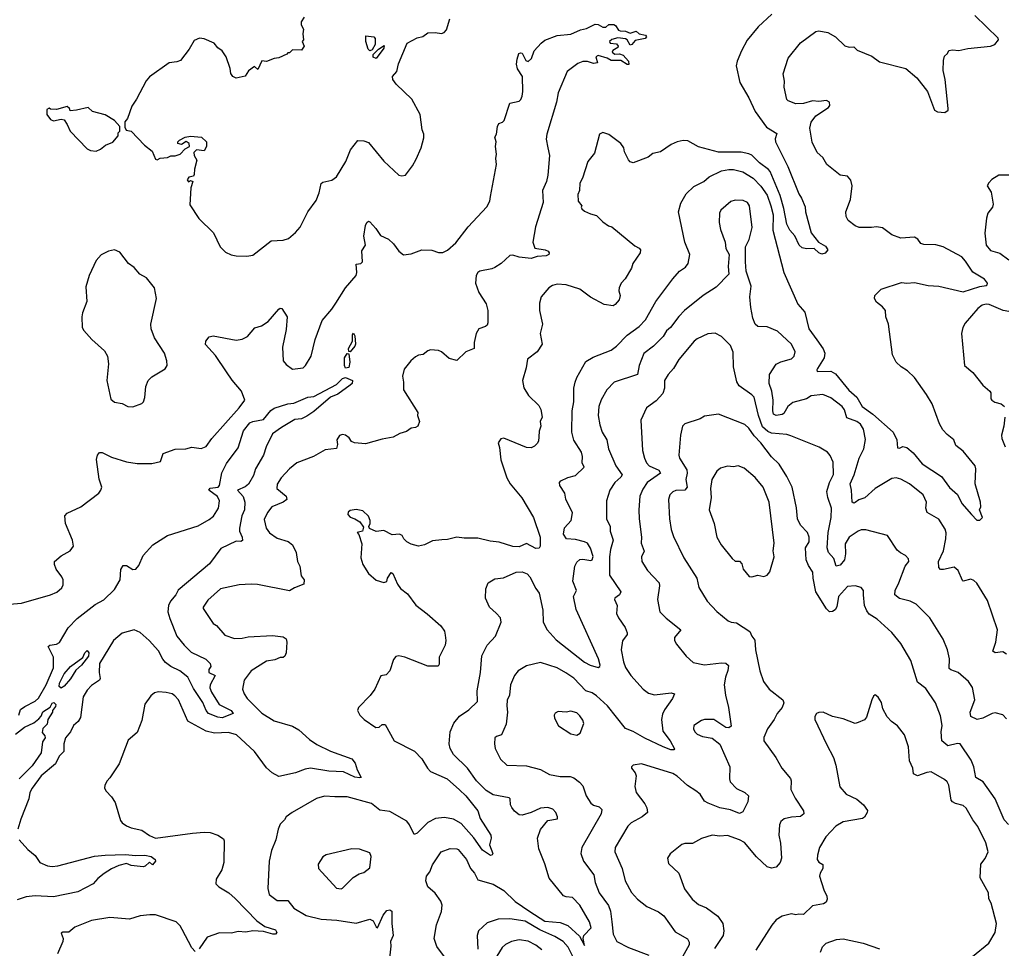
# Model space of a CAD drawing. Extents: x 1954678 to 2060275, y 904822 to 1016299.
# Tile 157 of 256: x 2034612 to 2041085, y 934111 to 940218. Entities that reach past the tile are written whole.
import ezdxf

# ---------------------------------------------------------------- set-up
doc = ezdxf.new("R2010")
doc.units = 0

msp = doc.modelspace()

# ---------------------------------------------------------------- linework, layer by layer
at = {"layer": '0CON20XD'}
for points in [[(2036482.5, 940235), (2036462.5, 940205), (2036463.3, 940185), (2036478, 940155), (2036473.3, 940125), (2036477.5, 940085), (2036470, 940075), (2036482.5, 940045), (2036465, 940017.5), (2036405, 940020), (2036385, 940000), (2036375, 940000), (2036368.3, 939991.7), (2036315, 939967.5), (2036285, 939962.5), (2036235, 939942.5), (2036205, 939947.5), (2036178.3, 939891.7), (2036155, 939910), (2036117, 939883), (2036093.6, 939846.4), (2036035, 939833.3), (2036014.3, 939844.3), (2036000, 939865), (2035996.4, 939896.4), (2035968.8, 939975), (2035942.7, 940012.7), (2035915, 940034), (2035891.2, 940065), (2035825, 940092.9), (2035795, 940097.5), (2035758.3, 940081.7), (2035726, 940025), (2035669.2, 939950.8), (2035645, 939941.2), (2035595, 939934.3), (2035466.6, 939843.4), (2035443.4, 939816.6), (2035381.2, 939695), (2035350.5, 939649.5), (2035320.7, 939569.3), (2035303, 939547), (2035302.5, 939512.5), (2035312.5, 939492.5), (2035345, 939484.2), (2035432.4, 939392.4), (2035482.7, 939352.7), (2035505, 939300), (2035515, 939296.7), (2035535, 939307.5), (2035585, 939311.2), (2035605, 939323.3), (2035635, 939323.3), (2035667, 939333), (2035700.8, 939369.2), (2035727.5, 939385), (2035726.2, 939405), (2035707, 939417), (2035675, 939397.5), (2035652.5, 939405), (2035652.5, 939415), (2035662.5, 939425), (2035700, 939445), (2035735, 939452), (2035806.4, 939446.4), (2035840, 939415), (2035840, 939385), (2035825, 939356.7), (2035775, 939362), (2035758, 939345), (2035758.8, 939325), (2035776, 939295), (2035761.2, 939235), (2035759.3, 939200.7), (2035755, 939190), (2035725, 939182.5), (2035713.3, 939165), (2035723, 939153), (2035735, 939160), (2035750, 939155), (2035737, 939113), (2035730.7, 939000.7), (2035790.9, 938910.9), (2035886.4, 938816.4), (2035930, 938725), (2035965, 938688.8), (2036002.5, 938672.5), (2036036.1, 938666.1), (2036105, 938662.9), (2036145, 938670), (2036265, 938764.4), (2036345, 938767.5), (2036379.7, 938780.3), (2036425, 938818), (2036455.5, 938854.5), (2036505.6, 938954.4), (2036560.3, 939029.7), (2036580.3, 939079.7), (2036595, 939140), (2036605, 939148.8), (2036665, 939162.5), (2036694.5, 939185.5), (2036756.9, 939285), (2036787.9, 939362.1), (2036835, 939423.8), (2036875, 939421.2), (2036905, 939410), (2037006.8, 939286.8), (2037105, 939196.7), (2037125, 939191.2), (2037147.5, 939195), (2037193.6, 939256.4), (2037219.5, 939300.5), (2037251.4, 939375), (2037268, 939442), (2037268.9, 939465), (2037258.6, 939495), (2037244, 939595), (2037190, 939695), (2037086.2, 939795), (2037064.4, 939824.4), (2037062.5, 939845), (2037091.8, 939878.2), (2037102.6, 939927.4), (2037159.2, 940065), (2037225, 940098), (2037261.7, 940108.3), (2037295, 940132.5), (2037343.8, 940133.8), (2037385, 940126.7), (2037402.5, 940135), (2037417.3, 940152.7), (2037440, 940225)], [(2039557.5, 940255), (2039467.9, 940172.1), (2039395.5, 940084.5), (2039356.4, 940013.6), (2039328.1, 939945), (2039323.3, 939915), (2039345.7, 939805), (2039405.7, 939705), (2039447.5, 939615), (2039522.4, 939512.4), (2039590.3, 939470.3), (2039579.1, 939435), (2039580.9, 939415), (2039662.6, 939252.6), (2039733.4, 939073.4), (2039752, 939045), (2039775, 938987.5), (2039778, 938955), (2039815.8, 938815.8), (2039863.8, 938755), (2039908.8, 938728.8), (2039923.8, 938705), (2039906.7, 938683.3), (2039885, 938676.9), (2039865.4, 938685.4), (2039835, 938712.9), (2039785, 938711.3), (2039755, 938717.5), (2039735.6, 938735), (2039707.1, 938797.1), (2039675, 938834.6), (2039655, 938872.5), (2039635.8, 938975.8), (2039611.7, 939061.7), (2039545, 939220), (2039534, 939234), (2039475, 939276.7), (2039425, 939326.4), (2039405.8, 939335.8), (2039355, 939347), (2039205, 939346.7), (2039075, 939382.2), (2039005, 939421.4), (2038974.2, 939424.2), (2038933.3, 939415), (2038895, 939398.1), (2038825, 939350), (2038775, 939337.5), (2038743.3, 939315), (2038645, 939276.7), (2038625, 939283.8), (2038615, 939297.5), (2038588.3, 939348.3), (2038583.8, 939375), (2038563.3, 939405), (2038485, 939463.8), (2038445, 939477.5), (2038423.9, 939466.1), (2038390.3, 939339.7), (2038348, 939285), (2038312.5, 939175), (2038295, 939142.5), (2038292, 939095), (2038282.3, 939067.7), (2038284, 939025), (2038307.5, 938995), (2038303.3, 938985), (2038307.5, 938975), (2038325, 938960), (2038365, 938941.2), (2038405, 938931.2), (2038445, 938890), (2038483, 938863), (2038505, 938856.2), (2038655, 938730.8), (2038685.6, 938715.6), (2038694, 938705), (2038692, 938685), (2038642, 938615), (2038633.8, 938585), (2038592, 938515), (2038566, 938485), (2038552.5, 938455), (2038550.8, 938435), (2038558.6, 938405), (2038553, 938377), (2038526.2, 938345), (2038512.7, 938337.3), (2038455, 938345.7), (2038364, 938394), (2038293.8, 938445), (2038205, 938475.5), (2038145, 938478.1), (2038115, 938470), (2038091.2, 938455), (2038040, 938395), (2038030, 938355), (2038030, 938305), (2038048.6, 938215), (2038034.2, 938155), (2038046, 938085), (2038014.2, 938035), (2037950, 937985), (2037941.2, 937928.8), (2037917.5, 937845), (2037927, 937797), (2037956.4, 937746.4), (2038025, 937680.8), (2038039.1, 937655), (2038046.6, 937603.4), (2038034.2, 937575), (2038037.5, 937545), (2038027, 937513), (2038024.4, 937475), (2038023, 937447), (2038015, 937430), (2037997.5, 937412.5), (2037975, 937402), (2037945, 937405.8), (2037794, 937466), (2037775, 937462.5), (2037756.7, 937435), (2037766, 937405), (2037774.4, 937324.4), (2037815.6, 937205), (2037836.9, 937165), (2037913, 937073), (2037990.6, 936945), (2038034.2, 936815), (2038032.9, 936755), (2038027.2, 936742.8), (2038005, 936740), (2037945, 936773.3), (2037895, 936752.5), (2037855, 936752.7), (2037765, 936782), (2037705, 936788.4), (2037625, 936809.3), (2037535, 936807.5), (2037485, 936816), (2037425, 936800), (2037386.6, 936796.6), (2037325, 936790.6), (2037272.5, 936765), (2037235, 936756.9), (2037185, 936768), (2037157.5, 936785), (2037137.5, 936805), (2037127.5, 936825), (2037110, 936835), (2037060.7, 936830.7), (2037005, 936858.8), (2036955, 936853.3), (2036911.2, 936871.2), (2036907.5, 936885), (2036916.2, 936905), (2036916, 936925), (2036905, 936952.5), (2036867.7, 936987.7), (2036825, 936996), (2036785, 936990), (2036771.2, 936978.8), (2036768.8, 936965), (2036785, 936946.2), (2036815, 936936), (2036847.5, 936915), (2036871.7, 936881.7), (2036866.4, 936853.6), (2036830, 936845), (2036841.7, 936831.7), (2036860.7, 936770.7), (2036855, 936680), (2036868.8, 936635), (2036905, 936576.7), (2036955, 936532.5), (2037005, 936516.7), (2037025.8, 936524.2), (2037031.2, 936545), (2037055, 936582.5), (2037065, 936576.7), (2037095, 936506.7), (2037115, 936477.5), (2037161.7, 936441.7), (2037216.8, 936366.8), (2037291.3, 936311.3), (2037381.2, 936231.2), (2037405.9, 936195.9), (2037409.5, 936169.5), (2037414, 936135), (2037410, 936105), (2037370, 936025), (2037369.5, 935980.5), (2037363.8, 935966.2), (2037295, 935966.2), (2037144.1, 936025.9), (2037105, 936034), (2037085, 936030), (2037069.3, 936010.7), (2037045, 935936.2), (2037020.7, 935909.3), (2036987, 935903), (2036946.2, 935815), (2036915.7, 935774.3), (2036840, 935695), (2036832.5, 935675), (2036847.5, 935645), (2036877.5, 935615), (2036954.3, 935564.3), (2036975, 935566.2), (2036995, 935584), (2037015, 935583.8), (2037075, 935476), (2037208.3, 935408.3), (2037255, 935357.5), (2037293.8, 935295), (2037313.9, 935273.9), (2037422.5, 935225), (2037503.3, 935153.3), (2037545.3, 935115), (2037624.5, 935015), (2037640, 934965), (2037710, 934855), (2037712, 934835), (2037701.2, 934791.2), (2037722.9, 934735), (2037719.2, 934725), (2037708.2, 934721.8), (2037655, 934755.5), (2037598.5, 934838.5), (2037515, 934931.8), (2037465, 934961.2), (2037405, 934971.5), (2037345, 934965.5), (2037295, 934939.4), (2037225, 934867.5), (2037205, 934859.2), (2037175, 934924), (2037156.6, 934946.6), (2037045, 935011.8), (2036978.7, 935018.7), (2036925, 935062.9), (2036765, 935108.1), (2036685, 935108.1), (2036615, 935111.4), (2036562.6, 935097.4), (2036403.8, 935005), (2036365, 934976.2), (2036353.3, 934955), (2036325, 934926.7), (2036310.8, 934895), (2036295.5, 934824.5), (2036268.6, 934755), (2036251.4, 934685), (2036242.7, 934505), (2036252.2, 934465), (2036305, 934425.7), (2036375, 934424.5), (2036415, 934375.5), (2036495, 934327.5), (2036595, 934302.5), (2036697, 934297), (2036825, 934277.3), (2036915, 934302.5), (2036935, 934291.2), (2036955, 934253.3), (2036965, 934246.7), (2037001.1, 934328.9), (2037025, 934358.8), (2037045, 934363.8), (2037058.8, 934355), (2037058, 934275), (2037068, 934195), (2037049.2, 934155), (2037051.4, 934125), (2037038, 934005)], [(2037965, 934353.9), (2038065, 934289.2), (2038165, 934281.7), (2038215, 934261.5), (2038291.3, 934191.3), (2038325, 934130), (2038316.9, 934175), (2038320, 934195), (2038370, 934245), (2038357.5, 934285), (2038295, 934395.6), (2038245.4, 934445.4), (2038205, 934448.6), (2038186.6, 934456.6), (2038093.5, 934573.5), (2038065, 934667.5), (2038024.3, 934765), (2038015.6, 934835), (2038035, 934892), (2038085, 934952.5), (2038147.1, 934962.9), (2038148.6, 934975), (2038136.9, 935005), (2038116.2, 935026.2), (2038085, 935037.3), (2038035, 935033.8), (2037975.6, 935005), (2037915, 934987.5), (2037895, 934990), (2037865, 935012.5), (2037846.6, 935036.6), (2037838.6, 935055), (2037836.9, 935095), (2037830.9, 935100.9), (2037725, 935121.3), (2037678.3, 935148.3), (2037615, 935213.1), (2037556.8, 935296.8), (2037465, 935385.7), (2037442.2, 935425), (2037435.6, 935455), (2037442.2, 935535), (2037467.3, 935592.7), (2037502.6, 935637.4), (2037565, 935680), (2037621.4, 935735), (2037620, 935805), (2037641.4, 935925), (2037651.1, 936035), (2037685, 936104), (2037739.4, 936165), (2037778.1, 936255), (2037774, 936285), (2037744.2, 936315), (2037700.8, 936355), (2037674.2, 936415), (2037676.7, 936475), (2037692.5, 936515), (2037735, 936540), (2037792.3, 936547.7), (2037875, 936585.7), (2037915, 936587.5), (2037948.8, 936575), (2037966, 936555), (2038005, 936477.5), (2038027, 936447), (2038052.1, 936335), (2038052.9, 936255), (2038079.7, 936205), (2038139.2, 936139.2), (2038325, 935992.9), (2038362.3, 935972.3), (2038415, 935958.8), (2038425.8, 935964.2), (2038427.1, 935972.9), (2038416.4, 936015), (2038269.7, 936340.3), (2038253.3, 936425), (2038272.9, 936465), (2038248.7, 936525), (2038260.8, 936625), (2038275, 936650), (2038295, 936667.9), (2038315, 936671.3), (2038367.3, 936662.7), (2038375, 936666.7), (2038381.5, 936688.5), (2038365, 936742), (2038344.3, 936775), (2038325, 936785.4), (2038265, 936800), (2038206.7, 936805), (2038187.5, 936835), (2038194.3, 936875.7), (2038238, 936925), (2038245.6, 936975), (2038202.5, 937065), (2038195.6, 937105), (2038162.7, 937155), (2038160, 937175), (2038168.8, 937185), (2038215, 937206.7), (2038265, 937221.4), (2038322, 937275), (2038310.6, 937305), (2038312.9, 937345), (2038304.4, 937375), (2038254.1, 937454.1), (2038241.2, 937505), (2038243.8, 937645), (2038254.6, 937705), (2038255.5, 937795), (2038263.3, 937835), (2038275, 937866.2), (2038335, 937970.8), (2038381.1, 937998.9), (2038501.2, 938045), (2038535, 938070.6), (2038605, 938144.4), (2038685, 938200.6), (2038725.5, 938245), (2038794.4, 938365), (2038905, 938514.2), (2038950.8, 938565), (2038988.6, 938591.4), (2039007.5, 938615), (2039017.5, 938675), (2038985.5, 938755), (2038942.9, 938955), (2038958.9, 939011.1), (2038993.6, 939073.6), (2039045, 939122), (2039110, 939155), (2039144, 939185), (2039226.6, 939223.4), (2039275, 939232.3), (2039305, 939232.5), (2039365, 939217.1), (2039433.3, 939175), (2039483.9, 939123.9), (2039526.4, 939065), (2039551.1, 938995), (2039565.3, 938935), (2039563.3, 938835), (2039634.5, 938555), (2039727.5, 938347.5), (2039773.1, 938295), (2039800.8, 938185), (2039852.6, 938112.6), (2039895, 938054.3), (2039905.5, 938025), (2039901.8, 937995), (2039857.3, 937925), (2039852.2, 937915), (2039855.6, 937905.6), (2039945, 937905.9), (2039975, 937889.2), (2040062.3, 937782.3), (2040115, 937735.3), (2040149.7, 937675), (2040220.9, 937625), (2040354.5, 937505), (2040378, 937455), (2040383, 937403), (2040395, 937401.2), (2040418.3, 937411.7), (2040445, 937405.7), (2040485, 937370), (2040545, 937297.7), (2040672.2, 937215), (2040725, 937142.5), (2040776.4, 937096.4), (2040805.7, 937035.7), (2040868.8, 936965), (2040905, 936925.8), (2040925, 936927.1), (2040941.4, 936945), (2040922.5, 936995), (2040930, 937015), (2040928, 937045), (2040892.5, 937165), (2040897.5, 937265), (2040892.9, 937285), (2040815, 937381.2), (2040767, 937417), (2040752.5, 937455), (2040709.4, 937489.4), (2040681.8, 937521.8), (2040659.8, 937559.8), (2040611.1, 937691.1), (2040574, 937754), (2040494.5, 937864.5), (2040449.4, 937909.4), (2040405.8, 937935), (2040374.4, 937965), (2040350, 938015), (2040322.9, 938215), (2040306, 938265), (2040304, 938305), (2040285, 938330), (2040245, 938360.8), (2040231.4, 938385), (2040233.1, 938405), (2040275, 938445.8), (2040409.7, 938490.3), (2040445, 938485.6), (2040495, 938490.9), (2040585, 938470.9), (2040655, 938466.5), (2040815, 938428.1), (2040925, 938464.5), (2040965, 938470), (2040973.3, 938475), (2040974, 938485), (2040955, 938511.4), (2040878.1, 938558.1), (2040830.8, 938630.8), (2040805, 938659.4), (2040684, 938725), (2040635, 938738.2), (2040555, 938738.9), (2040536.5, 938746.5), (2040516.2, 938775), (2040495, 938788.6), (2040405, 938782.2), (2040345, 938803.6), (2040285, 938849.2), (2040245, 938855.7), (2040212.1, 938852.1), (2040131.1, 938851.1), (2040105, 938862.9), (2040058.3, 938898.3), (2040045.6, 938925), (2040043.6, 938955), (2040073.5, 939035), (2040084.2, 939125), (2040075, 939162.5), (2040055, 939190), (2040006.7, 939195), (2039918.8, 939265), (2039891.7, 939311.7), (2039853.8, 939345), (2039822.8, 939412.8), (2039806.5, 939505), (2039814.5, 939545), (2039845.6, 939585), (2039928.9, 939641.1), (2039937.8, 939655), (2039936.2, 939676.2), (2039915, 939686.9), (2039865, 939681.1), (2039825, 939684.2), (2039765, 939667.9), (2039715, 939664.3), (2039665, 939684), (2039654.4, 939694.4), (2039636.7, 939775), (2039639.5, 939815), (2039632.1, 939862.1), (2039665, 939964.2), (2039744.7, 940065.3), (2039845, 940141.4), (2039865, 940145.6), (2039925, 940133.1), (2039976.2, 940105), (2040036.6, 940046.6), (2040065, 940037.5), (2040095, 940038.8), (2040118.7, 940018.7), (2040215, 939978.1), (2040265, 939940.8), (2040437.1, 939897.1), (2040508.9, 939835), (2040580, 939745), (2040625, 939622.5), (2040645, 939611.9), (2040695, 939607.5), (2040715, 939622.5), (2040716, 939634), (2040696.7, 939825), (2040683.6, 939883.6), (2040685, 939950), (2040692.5, 939977.5), (2040712.5, 939995), (2040720, 940015), (2040745, 940020.8), (2040785, 940015.4), (2040845, 940029.5), (2040995, 940044.4), (2041023.3, 940055), (2041046.2, 940085), (2041045, 940097.5), (2040892, 940245)], [(2036690, 938355), (2036754.2, 938455.8), (2036824.5, 938535), (2036828.7, 938555), (2036825, 938610), (2036855, 938615.8), (2036865, 938626.7), (2036862.2, 938697.8), (2036886.2, 938735), (2036873.8, 938795), (2036885.5, 938864.5), (2036894.4, 938885), (2036905, 938893.8), (2036915, 938890), (2036953.8, 938845), (2036985, 938800), (2037036.7, 938775), (2037068.8, 938745), (2037105.7, 938695), (2037135, 938672.2), (2037185, 938679.1), (2037255, 938705.6), (2037322, 938702), (2037366.4, 938686.4), (2037395, 938688), (2037425, 938703.1), (2037479.3, 938750.7), (2037560, 938855), (2037682.1, 938987.9), (2037702.7, 939025), (2037706.4, 939056.4), (2037747.5, 939265), (2037743.1, 939305), (2037747.5, 939335), (2037740, 939385), (2037743.8, 939415), (2037736.7, 939445), (2037746.2, 939465), (2037752.5, 939515), (2037762.5, 939535), (2037786.1, 939543.9), (2037796.7, 939555), (2037835, 939668.8), (2037895, 939682), (2037907, 939693), (2037915.6, 939714.4), (2037920.8, 939745), (2037916.9, 939845), (2037885.7, 939895.7), (2037879.2, 939925), (2037881.7, 939958.3), (2037893.3, 939995), (2037905, 940001.2), (2037915, 939997.5), (2037940, 939950), (2037955, 939942.5), (2037977, 939963), (2037995, 940013.8), (2038040, 940065), (2038065, 940084), (2038145, 940113.8), (2038235, 940123.8), (2038298.3, 940151.7), (2038338.8, 940161.2), (2038395, 940188.8), (2038415, 940186.7), (2038445, 940170), (2038465, 940170), (2038485, 940187.5), (2038517, 940187), (2038529.3, 940179.3), (2038548.8, 940148.8), (2038560, 940145), (2038595, 940142), (2038625, 940128.8), (2038665, 940143.3), (2038684.3, 940124.3), (2038725.7, 940115.7), (2038733.3, 940105), (2038725, 940093.8), (2038657.5, 940082.5), (2038636.7, 940055), (2038625, 940051.2), (2038606.1, 940086.1), (2038595, 940093.3), (2038545, 940100), (2038505, 940088.8), (2038490, 940075), (2038493.8, 940063.8), (2038535, 940060), (2038546.2, 940045), (2038543.3, 940035), (2038512.5, 940015), (2038507.5, 940005), (2038525, 939992), (2038555, 939994.2), (2038578.8, 939985), (2038613.8, 939945), (2038615.9, 939924.1), (2038605, 939924.2), (2038565, 939949.2), (2038500.8, 939950.8), (2038475, 939966.2), (2038415, 939982.5), (2038400, 939975), (2038410, 939935), (2038385, 939930), (2038345, 939944.4), (2038315, 939943.5), (2038280.7, 939929.3), (2038211.9, 939878.1), (2038153.1, 939736.9), (2038142.2, 939675), (2038078.1, 939465), (2038073.4, 939433.4), (2038083.2, 939375), (2038094.6, 939325), (2038084.6, 939195), (2038075, 939154), (2038049.6, 939095), (2038053.1, 939015), (2038003.3, 938855), (2037985.7, 938755), (2037998.8, 938715), (2038066.7, 938705), (2038086.2, 938695), (2038093.3, 938685), (2038090, 938675), (2038072.5, 938665), (2038015, 938660), (2037975, 938648.2), (2037895, 938657.3), (2037855, 938670.4), (2037835, 938667.9), (2037776.9, 938615), (2037735, 938588.5), (2037715, 938579.5), (2037637.5, 938565), (2037624, 938555), (2037614, 938535), (2037608, 938485), (2037630.8, 938425), (2037679.8, 938349.8), (2037690.4, 938305), (2037689.4, 938225), (2037685, 938210), (2037675, 938201.2), (2037630, 938185), (2037612, 938155), (2037600, 938095), (2037599.2, 938055), (2037545.7, 938034.3), (2037485, 937977.5), (2037435, 937989.2), (2037384.1, 938034.1), (2037365, 938043.8), (2037313.9, 938046.1), (2037295, 938040), (2037263.9, 938016.1), (2037235, 938011.2), (2037215, 938000), (2037184.3, 937975.7), (2037139.5, 937920.5), (2037128, 937875), (2037136.1, 937833.9), (2037136.2, 937785), (2037228.8, 937635), (2037227.5, 937615), (2037241.2, 937575), (2037230, 937545), (2037215, 937535.7), (2037185, 937532), (2037155, 937509.8), (2037112.3, 937497.7), (2037066.4, 937473.6), (2036995, 937460), (2036885, 937428), (2036813.3, 937435), (2036793.3, 937445), (2036778.3, 937468.3), (2036755, 937486.7), (2036735, 937490), (2036715, 937483.3), (2036696.7, 937455), (2036702.5, 937425), (2036695, 937397.5), (2036619.7, 937390.3), (2036543.6, 937346.4), (2036435, 937304.4), (2036385, 937264.4), (2036331.4, 937205), (2036305.5, 937164.5), (2036301.9, 937135), (2036363.1, 937085), (2036367.6, 937062.4), (2036344.7, 937045.3), (2036270, 937015), (2036242.1, 936977.9), (2036218.8, 936931.2), (2036231.9, 936875), (2036254, 936844), (2036305, 936809.2), (2036376.6, 936786.6), (2036405.7, 936765), (2036429.2, 936715), (2036438, 936655), (2036454.2, 936625), (2036461.7, 936561.7), (2036482.5, 936535), (2036480, 936505), (2036418.3, 936481.7), (2036385, 936461.9), (2036175, 936504), (2036135, 936506.2), (2036055, 936502), (2035932.5, 936475), (2035848.3, 936401.7), (2035817.5, 936355), (2035817.5, 936345), (2035885, 936246.7), (2035905, 936233.8), (2035960.9, 936170.9), (2036025, 936148.1), (2036075, 936150.6), (2036115, 936160.6), (2036275, 936168.9), (2036345, 936159.4), (2036365, 936145.8), (2036369.2, 936125), (2036363, 936055), (2036355, 936031.5), (2036345, 936022.7), (2036325, 936022.9), (2036290.6, 936009.4), (2036235, 936000.3), (2036133.3, 935935), (2036088.9, 935875), (2036076.7, 935815), (2036087.5, 935785), (2036107.5, 935755), (2036205, 935657.7), (2036285, 935607.7), (2036405, 935572.5), (2036448.2, 935548.2), (2036518.1, 935485), (2036565, 935451.5), (2036655, 935407.8), (2036796.4, 935356.4), (2036818.3, 935328.3), (2036831.2, 935285), (2036857.5, 935235), (2036847.5, 935232.5), (2036815, 935237.5), (2036741.2, 935271.2), (2036645, 935275.5), (2036525, 935295.5), (2036489.7, 935290.3), (2036425, 935264.3), (2036315, 935240), (2036271.2, 935265), (2036235, 935297.1), (2036155.7, 935405.7), (2036036.9, 935515), (2035985, 935530.4), (2035893.4, 935526.6), (2035838.2, 935538.2), (2035718, 935605), (2035656, 935745), (2035632.3, 935772.3), (2035613.9, 935783.9), (2035575, 935793.8), (2035525, 935798.8), (2035499.3, 935790.7), (2035475, 935772.5), (2035434.1, 935715.9), (2035415, 935610), (2035385, 935530), (2035325, 935480), (2035266.7, 935325), (2035205, 935232.5), (2035186.4, 935213.6), (2035172.5, 935185), (2035170, 935165), (2035180, 935145), (2035215, 935107.5), (2035239.5, 935069.5), (2035275, 934952.5), (2035286, 934936), (2035315, 934916.2), (2035345, 934902.5), (2035415, 934889.2), (2035465, 934853.3), (2035505, 934836.2), (2035748.3, 934868.3), (2035825, 934875.6), (2035865, 934872.5), (2035914.6, 934854.6), (2035951.1, 934831.1), (2035956.9, 934816.9), (2035953.5, 934675), (2035941.7, 934628.3), (2035903.8, 934565), (2035901.2, 934535), (2035921.2, 934515), (2035986.1, 934476.1), (2036028.6, 934438.6), (2036170.8, 934290.8), (2036224.7, 934254.7), (2036295, 934232.9), (2036302.2, 934215), (2036295, 934204.7), (2036275.3, 934204.7), (2036215, 934221.1), (2036145, 934225.3), (2036097.9, 934217.9), (2036049.4, 934220.6), (2036005, 934210), (2035925, 934212.9), (2035845, 934183.8), (2035791.7, 934108.3)], [(2036915, 940013.8), (2036903.3, 940025), (2036887.5, 940075), (2036887.5, 940112.5), (2036940, 940105), (2036950, 940095), (2036950, 940055), (2036930, 940020), (2036915, 940013.8)], [(2036955, 939962.5), (2036935, 939972.5), (2036935, 939990), (2036970, 940025), (2037008.3, 940048.3), (2037005, 940030), (2036955, 939962.5)], [(2035115, 939353.8), (2035143.6, 939366.4), (2035176.4, 939393.6), (2035225, 939412.5), (2035260, 939455), (2035260, 939475), (2035270, 939485), (2035270, 939515), (2035236.4, 939556.4), (2035175, 939592.5), (2035090, 939615), (2035061.7, 939641.7), (2034986.4, 939623.6), (2034945, 939620), (2034940, 939635), (2034925, 939647.5), (2034855, 939627.5), (2034815, 939630), (2034805, 939637.5), (2034791.7, 939628.3), (2034790, 939595), (2034815, 939562.5), (2034835, 939553.8), (2034885, 939563.3), (2034905, 939560), (2034925, 939530), (2034943.3, 939485), (2035055, 939370), (2035077.7, 939357.7), (2035115, 939353.8)], [(2041115, 939196.4), (2041050, 939195), (2041002.7, 939167.3), (2040982.5, 939145), (2040972.5, 939125), (2040997.5, 939085), (2041011.2, 939005), (2041006.2, 938985), (2040977.5, 938945), (2040967.6, 938912.4), (2040957.8, 938815), (2040966.7, 938735), (2040995, 938700.6), (2041055, 938682.2), (2041115, 938638.6)], [(2041100, 936045), (2041075, 936060), (2041025, 936053.8), (2041010, 936065), (2041029.4, 936125), (2041040, 936205), (2040975, 936399.2), (2040905, 936511.9), (2040885, 936530), (2040865, 936538.5), (2040815, 936526.2), (2040809.5, 936529.5), (2040780.8, 936595), (2040755, 936618), (2040685, 936601.9), (2040665, 936602.9), (2040654.5, 936614.5), (2040652.1, 936655), (2040685, 936726.2), (2040700.9, 936805), (2040703.1, 936843.1), (2040696.9, 936866.9), (2040654.2, 936934.2), (2040577.9, 936977.9), (2040570, 937005), (2040574.2, 937045), (2040552.4, 937092.4), (2040461.2, 937165), (2040405, 937197.1), (2040375, 937205.7), (2040345, 937201.9), (2040235, 937134.4), (2040167, 937073), (2040128.9, 937061.1), (2040105, 937042), (2040095, 937038.8), (2040084.5, 937044.5), (2040080, 937125), (2040071.5, 937165), (2040097.5, 937225), (2040131.8, 937335), (2040162.5, 937395), (2040173.4, 937456.6), (2040158.8, 937525), (2040138.8, 937558.8), (2040115, 937576.2), (2040048.8, 937598.8), (2040035, 937652), (2040018.2, 937675), (2039945, 937732), (2039892.3, 937752.3), (2039815, 937743.8), (2039785, 937724), (2039695, 937700), (2039660.9, 937675), (2039635, 937628.6), (2039625, 937620.9), (2039585, 937615.6), (2039568.6, 937625), (2039562.8, 937645), (2039566.5, 937715), (2039555.7, 937775.7), (2039539.2, 937825), (2039541.8, 937885), (2039585, 937952.9), (2039615, 937967.9), (2039685, 937988.1), (2039702.9, 938005), (2039710.6, 938035), (2039685, 938084.3), (2039595, 938170.4), (2039525, 938197.8), (2039465, 938200), (2039446.5, 938215), (2039431.8, 938255), (2039418.2, 938325), (2039413.1, 938395), (2039420, 938465), (2039387.5, 938565), (2039383.3, 938625), (2039382.5, 938725), (2039407.4, 938772.6), (2039427.4, 938852.6), (2039409.4, 938995), (2039396.2, 939015), (2039369.1, 939029.1), (2039315, 939032.5), (2039287.9, 939022.1), (2039221.4, 938965), (2039212.9, 938945), (2039209.4, 938885), (2039218.7, 938838.7), (2039250, 938755), (2039254.3, 938714.3), (2039276.7, 938675), (2039268.8, 938595), (2039273.3, 938545), (2039190.3, 938459.7), (2039105, 938404.4), (2038983.6, 938306.4), (2038945, 938267.1), (2038891.1, 938195), (2038865, 938172.2), (2038843.1, 938135), (2038778.1, 938071.9), (2038715, 938023.8), (2038685.5, 937945), (2038674.6, 937885.4), (2038519.4, 937835), (2038472.2, 937785), (2038435, 937718), (2038418.8, 937675), (2038415.5, 937615), (2038425, 937553.3), (2038441.9, 937505), (2038471.1, 937455), (2038483.3, 937395), (2038531.5, 937285), (2038573.1, 937225), (2038565, 937209.2), (2038525, 937174.4), (2038492.2, 937125), (2038470, 937055), (2038469.6, 936935), (2038494.4, 936885), (2038493.3, 936855), (2038512.7, 936795), (2038495.3, 936735), (2038488.7, 936685)], [(2035355, 937671.2), (2035415, 937694), (2035426.2, 937705), (2035435.8, 937734.2), (2035440.8, 937805), (2035456.2, 937845), (2035481.3, 937868.7), (2035568.3, 937921.7), (2035581.2, 937945), (2035580, 937975), (2035564, 938025), (2035498.1, 938125), (2035475.6, 938185), (2035473.6, 938216.4), (2035512, 938385), (2035498, 938455), (2035445, 938520), (2035401.2, 938545), (2035365, 938588.8), (2035326.7, 938615), (2035270.5, 938690.5), (2035235, 938703.8), (2035195, 938696), (2035148.6, 938671.4), (2035114.4, 938635.6), (2035070, 938535), (2035047.7, 938462.3), (2035053.8, 938365), (2035025, 938290), (2035021.2, 938265), (2035023.3, 938195), (2035033.9, 938173.9), (2035086.1, 938116.1), (2035169.5, 938039.5), (2035190, 938005), (2035196, 937955), (2035186.2, 937845), (2035212.3, 937722.3), (2035235, 937703.3), (2035285, 937693.3), (2035324, 937674), (2035355, 937671.2)], [(2034545, 936374.6), (2034625, 936380), (2034814.1, 936435.9), (2034855.7, 936454.3), (2034888.8, 936481.2), (2034897.7, 936502.3), (2034897.5, 936535), (2034890, 936555), (2034852.5, 936605), (2034840.8, 936635), (2034842, 936655), (2034885, 936692), (2034945, 936726.2), (2034966, 936755), (2034959.2, 936795), (2034912.5, 936905), (2034910, 936955), (2034925, 936972), (2035013.8, 937015), (2035133.3, 937105), (2035146.2, 937125), (2035151.2, 937145), (2035135.8, 937195.8), (2035118, 937325), (2035124, 937355), (2035137.5, 937372.5), (2035155, 937371.4), (2035215, 937341.4), (2035315, 937311.1), (2035385, 937300.6), (2035481.2, 937298.8), (2035537.1, 937312.9), (2035555, 937366), (2035635, 937393.8), (2035705, 937396.7), (2035745, 937408), (2035805, 937398.8), (2035838.3, 937411.7), (2035875.7, 937464.3), (2036055.8, 937665), (2036093.3, 937715), (2036071.4, 937775), (2036008.3, 937848.3), (2035971.9, 937901.9), (2035898.9, 938008.9), (2035833.2, 938083.2), (2035836.2, 938105), (2035857.6, 938132.4), (2035885, 938140), (2036035, 938111.1), (2036075, 938117.5), (2036108.8, 938135), (2036157.6, 938192.4), (2036202.5, 938205), (2036245.8, 938234.2), (2036315, 938313.8), (2036325, 938321.2), (2036335, 938318.8), (2036370, 938265), (2036365, 938180), (2036340, 938065), (2036343.3, 937975), (2036365, 937950), (2036405, 937920), (2036475, 937928.8), (2036491.2, 937945), (2036528, 938005), (2036554.6, 938115.4), (2036600.9, 938239.1), (2036664.5, 938315), (2036690, 938355)], [(2041115, 938298.6), (2041076.6, 938306.6), (2040985, 938345.3), (2040965, 938347.5), (2040940.1, 938339.9), (2040911.7, 938318.3), (2040827.4, 938222.6), (2040812.9, 938195), (2040802.9, 938155), (2040824.3, 937945), (2040878.6, 937898.6), (2040944.5, 937814.5), (2040990, 937775), (2040995.7, 937765), (2040995.9, 937725.9), (2041003.8, 937715), (2041022.7, 937702.7), (2041065, 937691.4), (2041085.7, 937675)], [(2036785, 938033.8), (2036776.7, 938036.7), (2036774.2, 938055), (2036799.4, 938105), (2036800, 938145), (2036806.4, 938156.4), (2036815, 938140), (2036819.1, 938085), (2036815, 938070.8), (2036785, 938033.8)], [(2041099.7, 935619.7), (2041075.9, 935645.9), (2041025, 935659.2), (2041005, 935655.5), (2040944.8, 935625.2), (2040906.6, 935616.6), (2040865, 935636.7), (2040861.5, 935665), (2040891.1, 935745), (2040875.4, 935825.4), (2040850, 935865), (2040782, 935925), (2040732.7, 935942.7), (2040722, 935952), (2040724.3, 936015), (2040711.4, 936075), (2040682.5, 936145), (2040594.5, 936284.5), (2040505, 936374.3), (2040465, 936393.3), (2040395, 936411.5), (2040365.6, 936435), (2040366.7, 936465), (2040392.2, 936515), (2040434, 936625), (2040456.2, 936655), (2040455, 936672.5), (2040435.6, 936695.6), (2040401.7, 936711.7), (2040380.3, 936730.3), (2040316.7, 936825), (2040175, 936864), (2040145, 936862.5), (2040125, 936854.3), (2040064.4, 936815), (2040039.1, 936770.9), (2040040, 936705), (2040033.4, 936666.6), (2040005, 936630.5), (2039980, 936625), (2039964.6, 936675), (2039928.5, 936715), (2039920, 936745), (2039927.4, 936845), (2039947.1, 936945), (2039948.2, 937005), (2039924.6, 937075), (2039919.2, 937115), (2039935.4, 937175), (2039962.7, 937227.3), (2039959.3, 937309.3), (2039941.2, 937351.2), (2039923.3, 937375), (2039867, 937407), (2039682.6, 937482.6), (2039655, 937491.1), (2039555, 937500), (2039529.4, 937509.4), (2039495, 937541.1), (2039468.4, 937615), (2039440, 937735), (2039425, 937751.8), (2039340.9, 937810.9), (2039325.6, 937835.6), (2039304.3, 937935), (2039302.1, 938032.1), (2039285.6, 938075), (2039226.2, 938135), (2039185, 938157.1), (2039135, 938153.1), (2039065, 938118.9), (2039046, 938105), (2038945.4, 937984.6), (2038910, 937925), (2038875, 937884), (2038851.9, 937845), (2038850.6, 937795), (2038840.5, 937759.5), (2038797.4, 937712.6), (2038733.8, 937665), (2038696.2, 937585), (2038707.1, 937385), (2038719.2, 937335), (2038733.1, 937305), (2038750.6, 937285), (2038814.4, 937255), (2038825.6, 937235), (2038738.1, 937175), (2038708.6, 937131.4), (2038688.2, 937085), (2038681.8, 936995), (2038684.5, 936935), (2038700.5, 936815), (2038698.8, 936775), (2038717.8, 936722.2), (2038700.8, 936685), (2038703.1, 936655), (2038738.6, 936595), (2038817.1, 936515), (2038818.9, 936495), (2038804.4, 936405), (2038821.4, 936325), (2038861.9, 936281.9), (2038958.8, 936205), (2038916, 936155), (2038917.1, 936135), (2038930.9, 936110.9), (2038993.4, 936033.4), (2039040.3, 935990.3), (2039115, 935974.4), (2039225, 935988.1), (2039255, 935985.6), (2039271.4, 935971.4), (2039267.5, 935937.5), (2039252.2, 935895), (2039244.4, 935845), (2039251.5, 935775), (2039272.7, 935695), (2039288.3, 935571.7), (2039275, 935560.6), (2039255, 935562.9), (2039175, 935615.8), (2039115, 935616.2), (2039095, 935610), (2039045, 935576.7), (2039042, 935555), (2039050, 935535), (2039065, 935520), (2039100, 935505), (2039163.9, 935493.9), (2039214.3, 935454.3), (2039281.4, 935305), (2039278.9, 935225), (2039283.5, 935205), (2039325, 935161.5), (2039380, 935135), (2039403.8, 935115), (2039398.9, 935075), (2039365, 935008.8), (2039345, 934998.6), (2039285, 935022.3), (2039214.7, 935034.7), (2039137.1, 935065), (2039115, 935078.9), (2039085.4, 935125), (2039057.1, 935147.1), (2039001.3, 935181.3), (2038935, 935244.2), (2038905, 935260.8), (2038700, 935325), (2038645, 935316.2), (2038633.3, 935305), (2038633.8, 935295), (2038658.8, 935265), (2038664, 935245), (2038655.7, 935175), (2038665.7, 935135.7), (2038721.3, 935061.3), (2038735.7, 935035), (2038738.6, 935005), (2038704.3, 934975), (2038632.7, 934937.3), (2038610, 934915), (2038526.9, 934775), (2038525.6, 934745), (2038573.3, 934635), (2038593.3, 934555), (2038635, 934477.5), (2038674.2, 934435), (2038735, 934386), (2038812, 934352), (2038846.9, 934325), (2038920.2, 934220.2), (2039002.4, 934172.4), (2039012.2, 934152.2), (2039012.5, 934135), (2038958.1, 934035)], [(2036755, 937926), (2036746.7, 937945), (2036748.1, 937995), (2036765, 938023.3), (2036775, 938020), (2036782.2, 937965), (2036775, 937930), (2036755, 937926)], [(2034605.6, 935644.4), (2034618.6, 935681.4), (2034645, 935700.9), (2034715, 935735.6), (2034735, 935756.9), (2034787.4, 935845), (2034833.5, 935955), (2034834.7, 936025), (2034799.2, 936095), (2034810, 936105), (2034855, 936110.6), (2034875, 936123.3), (2034930.2, 936219.8), (2034990.7, 936279.3), (2035107.9, 936372.1), (2035165, 936402.5), (2035235, 936471.5), (2035271.9, 936535), (2035277.9, 936602.1), (2035292.1, 936627.9), (2035315, 936628), (2035355, 936601.6), (2035375, 936605.3), (2035395, 936629.1), (2035424.9, 936695.1), (2035488.2, 936765), (2035585, 936826), (2035785, 936890.5), (2035858.1, 936931.9), (2035885.8, 936954.2), (2035920.3, 937005), (2035926.7, 937055), (2035912.7, 937082.7), (2035856.2, 937125), (2035865, 937137.5), (2035916.5, 937143.5), (2035926.1, 937153.9), (2035941.5, 937238.5), (2035971.2, 937298.8), (2036047.7, 937402.3), (2036084.2, 937515), (2036125, 937566.2), (2036145, 937576.2), (2036215, 937588.5), (2036262.9, 937647.1), (2036285, 937664.1), (2036375, 937691.4), (2036415, 937695.9), (2036506.4, 937736.4), (2036545, 937740), (2036695, 937818.9), (2036735, 937858), (2036755, 937864.3), (2036800, 937845), (2036798, 937825), (2036785.8, 937815), (2036702.9, 937755), (2036655, 937735.6), (2036545, 937641.1), (2036499.6, 937610.4), (2036465.9, 937594.1), (2036420.8, 937589.2), (2036334.1, 937535.9), (2036275, 937494.4), (2036231.9, 937408.1), (2036214.1, 937355), (2036161.6, 937265), (2036148.5, 937221.5), (2036116.9, 937163.1), (2036095, 937145.7), (2036044.5, 937125), (2036081.9, 937081.9), (2036091.3, 937045), (2036090.7, 936995), (2036073.5, 936955), (2036057.2, 936875), (2036057.9, 936855), (2036075.3, 936815), (2036077.4, 936792.6), (2036065, 936786.2), (2036035, 936788.1), (2035935, 936740.9), (2035860.8, 936639.3), (2035653.5, 936466.5), (2035638.5, 936435), (2035604.6, 936395), (2035591.5, 936365), (2035585.5, 936325), (2035599.5, 936279.5), (2035645.3, 936165), (2035694.3, 936105), (2035739.4, 936059.4), (2035835, 936012.5), (2035864.2, 935985), (2035867.8, 935965), (2035855.8, 935945), (2035855.8, 935925.8), (2035896.2, 935905), (2035864.5, 935845), (2035862.9, 935825), (2035873.1, 935795), (2035923.9, 935713.9), (2036002, 935675), (2036016.7, 935655), (2035942.9, 935627.1), (2035915, 935631.3), (2035853.8, 935655), (2035838.8, 935675), (2035817.1, 935727.1), (2035755, 935820), (2035718.2, 935895), (2035665, 935935.6), (2035605, 935963.9), (2035571.6, 935991.6), (2035553.5, 936013.5), (2035525, 936067.8), (2035463.7, 936135), (2035405, 936188.6), (2035365, 936205.7), (2035285, 936183.6), (2035228.7, 936135), (2035137, 935985), (2035135.8, 935925), (2035141.8, 935885), (2035137.8, 935875), (2035085, 935840.4), (2035055, 935807.9), (2035030, 935765), (2035011.4, 935628.6), (2034996.8, 935603.2), (2034965, 935576.9), (2034945.6, 935534.4), (2034914.3, 935495), (2034903.3, 935455), (2034902.1, 935405), (2034871.2, 935375), (2034847.1, 935325), (2034753.8, 935245), (2034694.6, 935165), (2034679.1, 935135), (2034671.5, 935095), (2034620.8, 934960.8), (2034600.6, 934895)], [(2041113.3, 934925), (2041084.4, 934955), (2041025, 935094.3), (2040945, 935205.8), (2040897.5, 935235), (2040883.6, 935305), (2040868.1, 935348.1), (2040795.3, 935455.3), (2040777.8, 935457.8), (2040713.7, 935443.7), (2040674.2, 935475), (2040669.4, 935535), (2040675.5, 935575.5), (2040665, 935640), (2040631.9, 935725), (2040569.3, 935819.3), (2040515, 935861.2), (2040470, 936005), (2040405.7, 936115), (2040345, 936187.1), (2040250, 936275), (2040197.6, 936307.6), (2040180.2, 936330.2), (2040165.6, 936365), (2040159.4, 936435), (2040160, 936465), (2040145, 936483.8), (2040105, 936494.2), (2040055, 936490), (2039994.4, 936425), (2039983.6, 936356.4), (2039972.2, 936337.8), (2039955, 936325.8), (2039935, 936324.2), (2039915, 936344.2), (2039845.4, 936455), (2039827.5, 936545), (2039826.9, 936585), (2039797.9, 936627.9), (2039782.7, 936665), (2039777.3, 936745), (2039802.7, 936785), (2039802.5, 936815), (2039790.8, 936845), (2039745, 936894.3), (2039726.4, 936935), (2039718.9, 937008.9), (2039689.4, 937145), (2039655.3, 937215), (2039605, 937295.6), (2039555, 937343.5), (2039485, 937435.5), (2039440.9, 937480.9), (2039405, 937532.5), (2039379.2, 937555), (2039205, 937623.1), (2039115, 937610.6), (2039085, 937594.4), (2038985, 937560), (2038970, 937545), (2038955.6, 937485), (2038945.7, 937355), (2038950, 937335), (2038997.8, 937257.7), (2038999.4, 937235), (2038991.1, 937195), (2038999.1, 937145), (2038985.3, 937124.7), (2038925, 937122.7), (2038905, 937113.1), (2038886.3, 937093.7), (2038876.6, 937063.4), (2038884.4, 936935.6), (2038894.4, 936865), (2038909.3, 936819.3), (2038978.7, 936678.7), (2039062.9, 936545), (2039077.1, 936485), (2039130.8, 936395), (2039195, 936326), (2039270, 936265), (2039290, 936255), (2039325, 936252.5), (2039412, 936195), (2039424.2, 936165), (2039445, 936137.5), (2039449.1, 936075), (2039476.9, 935935), (2039502.9, 935865), (2039540, 935815), (2039630, 935745), (2039635.7, 935725), (2039624.4, 935695), (2039591.5, 935655), (2039573.1, 935615), (2039527.7, 935555), (2039505, 935496.7), (2039504.4, 935475), (2039582.5, 935365), (2039622, 935295), (2039678.3, 935228.3), (2039683, 935213), (2039681.4, 935155), (2039709.6, 935099.6), (2039764.3, 935015), (2039767.5, 934995), (2039745, 934978.1), (2039685, 934974.5), (2039637.6, 934962.4), (2039615.5, 934944.5), (2039606.8, 934923.2), (2039602.2, 934855), (2039613.6, 934803.6), (2039620, 934705), (2039612, 934675), (2039585, 934644.3), (2039555, 934637.8), (2039525, 934646.9), (2039455, 934713.1), (2039377.3, 934807.3), (2039345, 934825.6), (2039265, 934852.9), (2039215, 934849.2), (2039165, 934856.2), (2039095, 934833.8), (2039035, 934799.4), (2038985, 934801.2), (2038965, 934793.8), (2038887.3, 934732.7), (2038871.2, 934705), (2038878.3, 934668.3), (2038944.3, 934604.3), (2038982, 934502), (2039032.5, 934435), (2039075, 934398.6), (2039127.6, 934377.6), (2039201.9, 934321.9), (2039235.5, 934275), (2039242.2, 934225), (2039237.1, 934195), (2039179.6, 934110.4)], [(2041088.5, 937605), (2041082.7, 937545), (2041066.9, 937485), (2041068.5, 937465), (2041090.2, 937410.2)], [(2039425, 936553.3), (2039464.1, 936565.9), (2039505, 936556.2), (2039525, 936566.2), (2039543, 936587), (2039571.9, 936685), (2039565.6, 936725), (2039572.9, 936775), (2039540, 937045), (2039500, 937145), (2039446.6, 937206.6), (2039375, 937268.8), (2039335, 937284), (2039305, 937278), (2039265, 937282), (2039220.3, 937269.7), (2039195, 937250), (2039161.4, 937195), (2039154.3, 937134.3), (2039158.6, 937075), (2039144, 936995), (2039177.5, 936905), (2039195.7, 936815), (2039224, 936765), (2039296.2, 936675), (2039315, 936656.7), (2039345, 936656.2), (2039359.3, 936640.7), (2039369.2, 936605), (2039407, 936557), (2039425, 936553.3)], [(2038488.7, 936685), (2038489.3, 936565), (2038563.5, 936455), (2038555.8, 936435), (2038524.2, 936415), (2038522.9, 936405), (2038539.4, 936365), (2038536.2, 936313.8), (2038547.8, 936285), (2038591.5, 936221.5), (2038605.8, 936185), (2038605.7, 936174.3), (2038575.9, 936134.1), (2038565.8, 936075), (2038580.6, 935995), (2038595, 935958.8), (2038630, 935905), (2038711.1, 935815), (2038745, 935788.2), (2038785, 935779.1), (2038895, 935790.6), (2038916, 935785), (2038902.9, 935755), (2038850.8, 935679.1), (2038838.1, 935651.9), (2038830.9, 935615), (2038840.3, 935540.3), (2038888.8, 935475), (2038916, 935424), (2038913.3, 935416.7), (2038892.5, 935417.5), (2038843.1, 935436.9), (2038722.6, 935492.6), (2038645, 935537.8), (2038595, 935556.9), (2038476.2, 935705), (2038405, 935772.5), (2038375, 935790.5), (2038333.9, 935803.9), (2038255, 935887.5), (2038203.1, 935923.1), (2038145, 935955.6), (2038035, 935990.8), (2037945, 935968), (2037890, 935935), (2037864.5, 935905.5), (2037838.9, 935845), (2037831.5, 935775), (2037817.9, 935742.1), (2037814.5, 935705), (2037820, 935665), (2037810.8, 935585), (2037780, 935515), (2037747.5, 935505), (2037736.2, 935495), (2037734.4, 935455), (2037738.1, 935425), (2037773.1, 935355), (2037815, 935315.7), (2037945, 935310.8), (2038035, 935287.5), (2038095, 935254.4), (2038165, 935240.6), (2038230.7, 935240.7), (2038255, 935231.9), (2038293.3, 935203.3), (2038315, 935178.8), (2038336.7, 935115), (2038366.3, 935066.3), (2038383.4, 935053.4), (2038421.2, 935041.2), (2038440, 935025), (2038435.5, 934995), (2038306.7, 934773.3), (2038301.1, 934735), (2038318.6, 934685), (2038386.7, 934595), (2038395.5, 934545), (2038422.2, 934475), (2038482.3, 934392.3), (2038496.4, 934355), (2038505.6, 934285), (2038514.6, 934205), (2038538, 934155), (2038615, 934115.6), (2038747.5, 934065)], [(2034885, 935822), (2034872.2, 935832.2), (2034873.9, 935855), (2034904.8, 935915.2), (2034946.9, 935965), (2035026.9, 936023.1), (2035040, 936055), (2035055, 936069.2), (2035066.5, 936055), (2035065, 936032.5), (2035017.7, 935972.3), (2034980.5, 935939.5), (2034946.9, 935883.1), (2034904, 935835), (2034885, 935822)], [(2040875, 934058), (2040982.5, 934145), (2041025.7, 934215), (2041033.4, 934273.4), (2040997.7, 934407.7), (2040984.2, 934435.8), (2040980.8, 934475), (2040926.7, 934575), (2040930.6, 934665), (2040958.6, 934701.4), (2040979.4, 934745), (2040964.5, 934805), (2040911.2, 934911.2), (2040877.3, 934955), (2040835, 935032.9), (2040815, 935051.1), (2040765, 935063.8), (2040743.5, 935073.5), (2040734.5, 935085), (2040720, 935185), (2040710, 935205), (2040691.7, 935221.7), (2040605, 935271.2), (2040575, 935267.1), (2040515, 935244.5), (2040488.9, 935258.9), (2040483.1, 935295), (2040462.2, 935345), (2040455.5, 935435.5), (2040428.8, 935515), (2040383.8, 935575), (2040343.2, 935603.2), (2040314.4, 935634.4), (2040286, 935685), (2040278.3, 935728.3), (2040255, 935762.5), (2040235, 935777.5), (2040225, 935770), (2040214.1, 935745.9), (2040178.7, 935631.3), (2040165, 935614), (2040125, 935596.2), (2040105, 935590), (2040025, 935621.1), (2039955.6, 935635.6), (2039895, 935664.2), (2039865, 935662.5), (2039851.2, 935655), (2039838.8, 935635), (2039840, 935615), (2039915, 935453.3), (2039961.2, 935365), (2039978, 935315), (2040003.4, 935173.4), (2040045, 935125.7), (2040115, 935091.9), (2040160, 935055), (2040185, 935017.5), (2040183.8, 935005), (2040165, 934974), (2040152.5, 934965), (2040026.6, 934943.4), (2039978, 934915), (2039912.5, 934845), (2039870.8, 934775), (2039856.2, 934723.8), (2039854.6, 934695), (2039865, 934677.1), (2039891.7, 934661.7), (2039892.2, 934635), (2039874.4, 934605), (2039870.9, 934585), (2039899.4, 934495), (2039919.2, 934455), (2039921.4, 934435), (2039913.8, 934415), (2039895.7, 934404.3), (2039825, 934390), (2039765, 934333.3), (2039735, 934336.7), (2039715, 934331.2), (2039685, 934338), (2039625, 934323.3), (2039585, 934298.8), (2039557, 934263), (2039451.7, 934098.3)], [(2034585, 935518.6), (2034643.5, 935565), (2034704.4, 935595), (2034738.8, 935621.2), (2034753.1, 935636.9), (2034765, 935667.3), (2034812.2, 935697.8), (2034825, 935724.2), (2034837.7, 935727.7), (2034849.2, 935715), (2034848.1, 935701.9), (2034827.5, 935675), (2034826.9, 935663.1), (2034796.2, 935615), (2034792, 935585), (2034764.3, 935555.7), (2034760, 935530), (2034777.5, 935507.5), (2034778.8, 935495), (2034761.4, 935468.6), (2034753.5, 935396.5), (2034695, 935312.2), (2034609.4, 935225)], [(2038275, 935513.8), (2038296.7, 935525), (2038320.7, 935589.3), (2038315, 935612.5), (2038295, 935640), (2038275, 935658.8), (2038235, 935671.2), (2038205, 935663.8), (2038152.3, 935667.7), (2038132.3, 935657.7), (2038126.2, 935645), (2038128, 935625), (2038154.1, 935574.1), (2038235, 935521.2), (2038275, 935513.8)], [(2034608, 934825), (2034665, 934761.2), (2034715, 934721.2), (2034745, 934676), (2034795, 934652.7), (2034825, 934648.2), (2034862.6, 934652.6), (2035105, 934716.7), (2035175, 934724.7), (2035305, 934728.6), (2035375, 934720.5), (2035435, 934724.6), (2035476, 934715), (2035502.5, 934695), (2035504, 934685), (2035485, 934660), (2035465, 934676.7), (2035438.1, 934651.9), (2035425, 934647.5), (2035345, 934655.3), (2035315, 934669.4), (2035265, 934655.3), (2035215, 934633.4), (2035167.9, 934602.1), (2035125, 934570.9), (2035095, 934536.2), (2034995, 934483.5), (2034835, 934450.3), (2034715, 934457.3), (2034655, 934448.8), (2034595, 934429.1)], [(2036725, 934503.3), (2036735, 934506.7), (2036804.2, 934575.8), (2036845, 934600), (2036875, 934610), (2036915, 934640), (2036922, 934715), (2036915, 934740), (2036847, 934763), (2036795, 934766), (2036626.4, 934726.4), (2036605, 934713.8), (2036573.8, 934665), (2036576.7, 934635), (2036695, 934506.7), (2036725, 934503.3)], [(2037404, 934055), (2037353.6, 934123.6), (2037337.5, 934175), (2037352.5, 934265), (2037386.2, 934353.8), (2037390, 934395), (2037380.2, 934420.2), (2037344.3, 934474.3), (2037295, 934516.2), (2037281.9, 934555), (2037286.9, 934585), (2037307.5, 934615), (2037325, 934661.2), (2037383.3, 934745), (2037443, 934767), (2037485, 934765.7), (2037495, 934760), (2037549.4, 934695), (2037576, 934636), (2037601.9, 934605), (2037625, 934562), (2037725, 934531.9), (2037795, 934490.6), (2037868.5, 934418.5), (2037965, 934353.9)], [(2035765, 934091.2), (2035745, 934113.8), (2035681.4, 934235), (2035668.3, 934258.3), (2035640, 934285), (2035505, 934330.8), (2035467.7, 934332.3), (2035404.4, 934325.6), (2035335, 934303.1), (2035205, 934314.2), (2035085, 934294.2), (2034975, 934251.2), (2034935, 934217.5), (2034895, 934217.5), (2034885, 934210), (2034897.5, 934175), (2034896.7, 934155), (2034861.2, 934075)], [(2038255, 934043.1), (2038217.9, 934117.9), (2038185, 934155.9), (2038129.9, 934189.9), (2038032.4, 934232.4), (2037935, 934290.3), (2037835, 934305.4), (2037757.5, 934302.5), (2037685, 934277.8), (2037628, 934225), (2037620.6, 934195), (2037623.6, 934105)], [(2038045, 934102.1), (2038005, 934132.3), (2037955, 934157.1), (2037895, 934166.9), (2037845, 934155.4), (2037805, 934136.5), (2037785, 934117.1), (2037749.6, 934060.4)], [(2039876.2, 934085), (2039889.1, 934120.9), (2039914.3, 934145.7), (2039980.9, 934169.1), (2040025, 934174.3), (2040157.5, 934145), (2040265, 934107.1)]]:
    msp.add_lwpolyline(points, dxfattribs=at)

doc.saveas('drawing.dxf')
